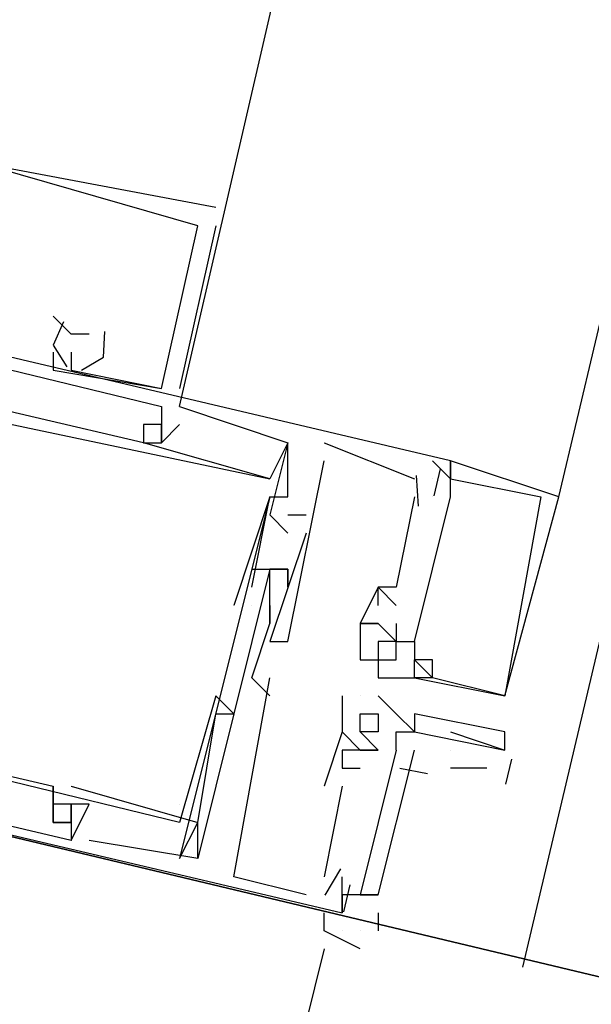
# Model space of a CAD drawing. Header units: feet. Extents: x -79 to 198, y -22 to 181.
# Tile 248 of 256: x 124.055 to 124.477, y 144.11 to 144.836. Entities that reach past the tile are written whole.
import ezdxf

# ---------------------------------------------------------------- set-up
doc = ezdxf.new("R2010")
doc.units = ezdxf.units.FT
doc.layers.add('A-LINEA', color=7, linetype='CONTINUOUS')
doc.layers.add('A-MURO-CONCRETO', color=8, linetype='CONTINUOUS')

msp = doc.modelspace()

# ---------------------------------------------------------------- linework, layer by layer
at = {"layer": 'A-LINEA'}
for p, q in [((124.4267, 144.1378), (126.5867, 153.2844)), ((124.4533, 144.4844), (126.2933, 152.2711)), ((124.2, 144.6978), (124.2, 144.6978)), ((124.2, 144.6978), (124.2, 144.6978)), ((124.2, 144.6978), (124.2, 144.6978)), ((124.2, 144.6844), (124.1733, 144.5644)), ((124.2, 144.6844), (124.1733, 144.5644)), ((124.2, 144.6844), (124.1733, 144.5644)), ((124.1867, 144.6844), (124.1867, 144.6844)), ((124.1867, 144.6844), (124.1867, 144.6844)), ((124.1867, 144.6844), (124.1867, 144.6844)), ((124.1867, 144.6844), (124.1867, 144.6844)), ((124.1867, 144.6844), (124.1867, 144.6844)), ((124.1867, 144.6844), (124.1867, 144.6844)), ((124.2, 144.6844), (124.2, 144.6844)), ((124.2, 144.6844), (124.2, 144.6844)), ((124.2, 144.6844), (124.2, 144.6844)), ((124.08, 144.6178), (124.08, 144.6178)), ((124.08, 144.6178), (124.08, 144.6178)), ((124.08, 144.6178), (124.08, 144.6178)), ((124.0933, 144.6044), (124.0933, 144.6044)), ((124.0933, 144.6044), (124.0933, 144.6044)), ((124.0933, 144.6044), (124.0933, 144.6044)), ((124.1067, 144.6044), (124.1067, 144.6044)), ((124.1067, 144.6044), (124.1067, 144.6044)), ((124.1067, 144.6044), (124.1067, 144.6044)), ((124.08, 144.5911), (124.08, 144.5911)), ((124.08, 144.5911), (124.08, 144.5911)), ((124.08, 144.5911), (124.08, 144.5911)), ((124.0933, 144.5911), (124.0933, 144.5911)), ((124.0933, 144.5911), (124.0933, 144.5911)), ((124.0933, 144.5911), (124.0933, 144.5911)), ((124.08, 144.5778), (124.08, 144.5778)), ((124.08, 144.5778), (124.08, 144.5778)), ((124.08, 144.5778), (124.08, 144.5778)), ((124.0933, 144.5778), (124.0933, 144.5778)), ((124.0933, 144.5778), (124.0933, 144.5778)), ((124.0933, 144.5778), (124.0933, 144.5778)), ((124.16, 144.5644), (124.16, 144.5644)), ((124.16, 144.5644), (124.16, 144.5644)), ((124.16, 144.5644), (124.16, 144.5644)), ((124.16, 144.5644), (124.16, 144.5644)), ((124.16, 144.5644), (124.16, 144.5644)), ((124.16, 144.5644), (124.16, 144.5644)), ((124.1733, 144.5644), (124.1733, 144.5644)), ((124.1733, 144.5644), (124.1733, 144.5644)), ((124.1733, 144.5644), (124.1733, 144.5644)), ((124.16, 144.5511), (124.16, 144.5511)), ((124.16, 144.5511), (124.16, 144.5511)), ((124.16, 144.5511), (124.16, 144.5511)), ((124.1733, 144.5511), (124.1733, 144.5511)), ((124.1733, 144.5511), (124.1733, 144.5511)), ((124.1733, 144.5511), (124.1733, 144.5511)), ((124.1467, 144.5378), (124.1467, 144.5378)), ((124.1467, 144.5378), (124.1467, 144.5378)), ((124.1467, 144.5378), (124.1467, 144.5378)), ((124.16, 144.5378), (124.16, 144.5378)), ((124.16, 144.5378), (124.16, 144.5378)), ((124.16, 144.5378), (124.16, 144.5378)), ((124.16, 144.5378), (124.16, 144.5378)), ((124.16, 144.5378), (124.16, 144.5378)), ((124.16, 144.5378), (124.16, 144.5378)), ((124.1733, 144.5378), (124.1733, 144.5378)), ((124.1733, 144.5378), (124.1733, 144.5378)), ((124.1733, 144.5378), (124.1733, 144.5378)), ((124.1467, 144.5244), (124.1467, 144.5244)), ((124.1467, 144.5244), (124.1467, 144.5244)), ((124.1467, 144.5244), (124.1467, 144.5244)), ((124.1467, 144.5244), (124.1467, 144.5244)), ((124.1467, 144.5244), (124.1467, 144.5244)), ((124.1467, 144.5244), (124.1467, 144.5244)), ((124.1467, 144.5244), (124.1467, 144.5244)), ((124.1467, 144.5244), (124.1467, 144.5244)), ((124.1467, 144.5244), (124.1467, 144.5244)), ((124.16, 144.5244), (124.16, 144.5244)), ((124.16, 144.5244), (124.16, 144.5244)), ((124.16, 144.5244), (124.16, 144.5244)), ((124.16, 144.5244), (124.16, 144.5244)), ((124.16, 144.5244), (124.16, 144.5244)), ((124.16, 144.5244), (124.16, 144.5244)), ((124.16, 144.5244), (124.16, 144.5244)), ((124.16, 144.5244), (124.16, 144.5244)), ((124.16, 144.5244), (124.16, 144.5244)), ((124.2533, 144.5244), (124.2533, 144.5244)), ((124.2533, 144.5244), (124.2533, 144.5244)), ((124.2533, 144.5244), (124.2533, 144.5244)), ((124.2533, 144.5244), (124.2533, 144.5244)), ((124.2533, 144.5244), (124.2533, 144.5244)), ((124.2533, 144.5244), (124.2533, 144.5244)), ((124.2533, 144.5244), (124.2533, 144.5244)), ((124.2533, 144.5244), (124.2533, 144.5244)), ((124.2533, 144.5244), (124.2533, 144.5244)), ((124.28, 144.5244), (124.3467, 144.4978)), ((124.28, 144.5244), (124.28, 144.5244)), ((124.28, 144.5244), (124.3467, 144.4978)), ((124.28, 144.5244), (124.28, 144.5244)), ((124.28, 144.5244), (124.3467, 144.4978)), ((124.28, 144.5244), (124.28, 144.5244)), ((124.28, 144.5111), (124.28, 144.5111)), ((124.28, 144.5111), (124.28, 144.5111)), ((124.28, 144.5111), (124.28, 144.5111)), ((124.36, 144.5111), (124.36, 144.5111)), ((124.36, 144.5111), (124.36, 144.5111)), ((124.36, 144.5111), (124.36, 144.5111)), ((124.3733, 144.5111), (124.3733, 144.5111)), ((124.3733, 144.5111), (124.3733, 144.5111)), ((124.3733, 144.5111), (124.3733, 144.5111)), ((124.3733, 144.5111), (124.3733, 144.5111)), ((124.3733, 144.5111), (124.3733, 144.5111)), ((124.3733, 144.5111), (124.3733, 144.5111)), ((124.3657, 144.5051), (124.3609, 144.4851)), ((124.3657, 144.5051), (124.3609, 144.4851)), ((124.3657, 144.5051), (124.3609, 144.4851)), ((124.24, 144.4978), (124.24, 144.4978)), ((124.24, 144.4978), (124.24, 144.4978)), ((124.24, 144.4978), (124.24, 144.4978)), ((124.24, 144.4978), (124.24, 144.4978)), ((124.24, 144.4978), (124.24, 144.4978)), ((124.24, 144.4978), (124.24, 144.4978)), ((124.3467, 144.4978), (124.3467, 144.4978)), ((124.3467, 144.4978), (124.3467, 144.4978)), ((124.3467, 144.4978), (124.3467, 144.4978)), ((124.3479, 144.5002), (124.3495, 144.4776)), ((124.3479, 144.5002), (124.3495, 144.4776)), ((124.3479, 144.5002), (124.3495, 144.4776)), ((124.36, 144.4978), (124.36, 144.4978)), ((124.36, 144.4978), (124.36, 144.4978)), ((124.36, 144.4978), (124.36, 144.4978)), ((124.36, 144.4978), (124.36, 144.4978)), ((124.36, 144.4978), (124.36, 144.4978)), ((124.36, 144.4978), (124.36, 144.4978)), ((124.3733, 144.4978), (124.3733, 144.4978)), ((124.3733, 144.4978), (124.3733, 144.4978)), ((124.3733, 144.4978), (124.3733, 144.4978)), ((124.3733, 144.4978), (124.3733, 144.4978)), ((124.3733, 144.4978), (124.3733, 144.4978)), ((124.3733, 144.4978), (124.3733, 144.4978)), ((124.3733, 144.4978), (124.3733, 144.4978)), ((124.3733, 144.4978), (124.3733, 144.4978)), ((124.3733, 144.4978), (124.3733, 144.4978)), ((124.24, 144.4844), (124.1733, 144.2178)), ((124.24, 144.4844), (124.1733, 144.2178)), ((124.24, 144.4844), (124.1733, 144.2178)), ((124.24, 144.4844), (124.24, 144.4844)), ((124.24, 144.4844), (124.24, 144.4844)), ((124.24, 144.4844), (124.24, 144.4844)), ((124.24, 144.4844), (124.24, 144.4844)), ((124.24, 144.4844), (124.24, 144.4844)), ((124.24, 144.4844), (124.24, 144.4844)), ((124.2533, 144.4844), (124.2533, 144.4844)), ((124.2533, 144.4844), (124.2533, 144.4844)), ((124.2533, 144.4844), (124.2533, 144.4844)), ((124.3467, 144.4844), (124.3467, 144.4844)), ((124.3467, 144.4844), (124.3467, 144.4844)), ((124.3467, 144.4844), (124.3467, 144.4844)), ((124.36, 144.4844), (124.36, 144.4844)), ((124.36, 144.4844), (124.36, 144.4844)), ((124.36, 144.4844), (124.36, 144.4844)), ((124.36, 144.4844), (124.36, 144.4844)), ((124.36, 144.4844), (124.36, 144.4844)), ((124.36, 144.4844), (124.36, 144.4844)), ((124.3733, 144.4844), (124.3733, 144.4844)), ((124.3733, 144.4844), (124.3733, 144.4844)), ((124.3733, 144.4844), (124.3733, 144.4844)), ((124.3733, 144.4844), (124.3733, 144.4844)), ((124.3733, 144.4844), (124.3733, 144.4844)), ((124.3733, 144.4844), (124.3733, 144.4844)), ((124.44, 144.4844), (124.44, 144.4844)), ((124.44, 144.4844), (124.44, 144.4844)), ((124.44, 144.4844), (124.44, 144.4844)), ((124.4533, 144.4844), (124.4533, 144.4844)), ((124.4533, 144.4844), (124.4533, 144.4844)), ((124.4533, 144.4844), (124.4533, 144.4844)), ((124.24, 144.4711), (124.24, 144.4711)), ((124.24, 144.4711), (124.24, 144.4711)), ((124.24, 144.4711), (124.24, 144.4711)), ((124.2533, 144.4711), (124.2667, 144.4711)), ((124.2533, 144.4711), (124.2533, 144.4711)), ((124.2533, 144.4711), (124.2667, 144.4711)), ((124.2533, 144.4711), (124.2533, 144.4711)), ((124.2533, 144.4711), (124.2667, 144.4711)), ((124.2533, 144.4711), (124.2533, 144.4711)), ((124.2667, 144.4711), (124.2667, 144.4711)), ((124.2667, 144.4711), (124.2667, 144.4711)), ((124.2667, 144.4711), (124.2667, 144.4711)), ((124.2533, 144.4578), (124.2533, 144.4578)), ((124.2533, 144.4578), (124.2533, 144.4578)), ((124.2533, 144.4578), (124.2533, 144.4578)), ((124.2667, 144.4578), (124.2667, 144.4578)), ((124.2667, 144.4578), (124.2667, 144.4578)), ((124.2667, 144.4578), (124.2667, 144.4578)), ((124.2267, 144.4311), (124.2267, 144.4311)), ((124.2267, 144.4311), (124.2267, 144.4311)), ((124.2267, 144.4311), (124.2267, 144.4311)), ((124.24, 144.4311), (124.24, 144.4311)), ((124.24, 144.4311), (124.24, 144.4311)), ((124.24, 144.4311), (124.24, 144.4311)), ((124.24, 144.4311), (124.24, 144.4311)), ((124.24, 144.4311), (124.24, 144.4311)), ((124.24, 144.4311), (124.24, 144.4311)), ((124.24, 144.4311), (124.24, 144.4311)), ((124.24, 144.4311), (124.24, 144.4311)), ((124.24, 144.4311), (124.24, 144.4311)), ((124.2533, 144.4311), (124.2533, 144.4311)), ((124.2533, 144.4311), (124.2533, 144.4311)), ((124.2533, 144.4311), (124.2533, 144.4311)), ((124.2533, 144.4311), (124.2533, 144.4311)), ((124.2533, 144.4311), (124.2533, 144.4311)), ((124.2533, 144.4311), (124.2533, 144.4311)), ((124.2267, 144.4178), (124.2267, 144.4178)), ((124.2267, 144.4178), (124.2267, 144.4178)), ((124.2267, 144.4178), (124.2267, 144.4178)), ((124.2533, 144.4178), (124.2533, 144.4178)), ((124.2533, 144.4178), (124.2533, 144.4178)), ((124.2533, 144.4178), (124.2533, 144.4178)), ((124.32, 144.4178), (124.32, 144.4178)), ((124.32, 144.4178), (124.32, 144.4178)), ((124.32, 144.4178), (124.32, 144.4178)), ((124.32, 144.4178), (124.32, 144.4178)), ((124.32, 144.4178), (124.32, 144.4178)), ((124.32, 144.4178), (124.32, 144.4178)), ((124.3333, 144.4178), (124.3333, 144.4178)), ((124.3333, 144.4178), (124.3333, 144.4178)), ((124.3333, 144.4178), (124.3333, 144.4178)), ((124.2133, 144.4044), (124.2133, 144.4044)), ((124.2133, 144.4044), (124.2133, 144.4044)), ((124.2133, 144.4044), (124.2133, 144.4044)), ((124.2267, 144.4044), (124.2267, 144.4044)), ((124.2267, 144.4044), (124.2267, 144.4044)), ((124.2267, 144.4044), (124.2267, 144.4044)), ((124.2267, 144.4044), (124.2267, 144.4044)), ((124.2267, 144.4044), (124.2267, 144.4044)), ((124.2267, 144.4044), (124.2267, 144.4044)), ((124.24, 144.4044), (124.24, 144.4044)), ((124.24, 144.4044), (124.24, 144.4044)), ((124.24, 144.4044), (124.24, 144.4044)), ((124.24, 144.4044), (124.24, 144.4044)), ((124.24, 144.4044), (124.24, 144.4044)), ((124.24, 144.4044), (124.24, 144.4044)), ((124.32, 144.4044), (124.32, 144.4044)), ((124.32, 144.4044), (124.32, 144.4044)), ((124.32, 144.4044), (124.32, 144.4044)), ((124.3333, 144.4044), (124.3333, 144.4044)), ((124.3333, 144.4044), (124.3333, 144.4044)), ((124.3333, 144.4044), (124.3333, 144.4044)), ((124.24, 144.3911), (124.24, 144.3911)), ((124.24, 144.3911), (124.24, 144.3911)), ((124.24, 144.3911), (124.24, 144.3911)), ((124.24, 144.3911), (124.24, 144.3911)), ((124.24, 144.3911), (124.24, 144.3911)), ((124.24, 144.3911), (124.24, 144.3911)), ((124.3067, 144.3911), (124.3067, 144.3911)), ((124.3067, 144.3911), (124.3067, 144.3911)), ((124.3067, 144.3911), (124.3067, 144.3911)), ((124.3067, 144.3911), (124.3067, 144.3911)), ((124.3067, 144.3911), (124.3067, 144.3911)), ((124.3067, 144.3911), (124.3067, 144.3911)), ((124.32, 144.3911), (124.32, 144.3911)), ((124.32, 144.3911), (124.32, 144.3911)), ((124.32, 144.3911), (124.32, 144.3911)), ((124.32, 144.3911), (124.32, 144.3911)), ((124.32, 144.3911), (124.32, 144.3911)), ((124.32, 144.3911), (124.32, 144.3911)), ((124.3333, 144.3911), (124.3333, 144.3911)), ((124.3333, 144.3911), (124.3333, 144.3911)), ((124.3333, 144.3911), (124.3333, 144.3911)), ((124.3333, 144.3911), (124.3333, 144.3911)), ((124.3333, 144.3911), (124.3333, 144.3911)), ((124.3333, 144.3911), (124.3333, 144.3911)), ((124.24, 144.3778), (124.24, 144.3778)), ((124.24, 144.3778), (124.24, 144.3778)), ((124.24, 144.3778), (124.24, 144.3778)), ((124.2533, 144.3778), (124.2533, 144.3778)), ((124.2533, 144.3778), (124.2533, 144.3778)), ((124.2533, 144.3778), (124.2533, 144.3778)), ((124.32, 144.3778), (124.32, 144.3778)), ((124.32, 144.3778), (124.32, 144.3778)), ((124.32, 144.3778), (124.32, 144.3778)), ((124.3333, 144.3778), (124.3333, 144.3778)), ((124.3333, 144.3778), (124.3333, 144.3778)), ((124.3333, 144.3778), (124.3333, 144.3778)), ((124.3333, 144.3778), (124.3333, 144.3778)), ((124.3333, 144.3778), (124.3333, 144.3778)), ((124.3333, 144.3778), (124.3333, 144.3778)), ((124.3333, 144.3778), (124.3333, 144.3778)), ((124.3333, 144.3778), (124.3333, 144.3778)), ((124.3333, 144.3778), (124.3333, 144.3778)), ((124.3333, 144.3778), (124.3333, 144.3778)), ((124.3333, 144.3778), (124.3333, 144.3778)), ((124.3333, 144.3778), (124.3333, 144.3778)), ((124.3467, 144.3778), (124.3467, 144.3778)), ((124.3467, 144.3778), (124.3467, 144.3778)), ((124.3467, 144.3778), (124.3467, 144.3778)), ((124.3467, 144.3778), (124.3467, 144.3778)), ((124.3467, 144.3778), (124.3467, 144.3778)), ((124.3467, 144.3778), (124.3467, 144.3778)), ((124.3067, 144.3644), (124.3067, 144.3644)), ((124.3067, 144.3644), (124.3067, 144.3644)), ((124.3067, 144.3644), (124.3067, 144.3644)), ((124.32, 144.3644), (124.32, 144.3644)), ((124.32, 144.3644), (124.32, 144.3644)), ((124.32, 144.3644), (124.32, 144.3644)), ((124.32, 144.3644), (124.32, 144.3644)), ((124.32, 144.3644), (124.32, 144.3644)), ((124.32, 144.3644), (124.32, 144.3644)), ((124.32, 144.3644), (124.32, 144.3644)), ((124.32, 144.3644), (124.32, 144.3644)), ((124.32, 144.3644), (124.32, 144.3644)), ((124.3333, 144.3644), (124.3333, 144.3644)), ((124.3333, 144.3644), (124.3333, 144.3644)), ((124.3333, 144.3644), (124.3333, 144.3644)), ((124.3467, 144.3644), (124.3467, 144.3644)), ((124.3467, 144.3644), (124.3467, 144.3644)), ((124.3467, 144.3644), (124.3467, 144.3644)), ((124.3467, 144.3644), (124.3467, 144.3644)), ((124.3467, 144.3644), (124.3467, 144.3644)), ((124.3467, 144.3644), (124.3467, 144.3644)), ((124.36, 144.3644), (124.36, 144.3644)), ((124.36, 144.3644), (124.36, 144.3644)), ((124.36, 144.3644), (124.36, 144.3644)), ((124.2267, 144.3511), (124.2267, 144.3511)), ((124.2267, 144.3511), (124.2267, 144.3511)), ((124.2267, 144.3511), (124.2267, 144.3511)), ((124.24, 144.3511), (124.24, 144.3511)), ((124.24, 144.3511), (124.24, 144.3511)), ((124.24, 144.3511), (124.24, 144.3511)), ((124.32, 144.3511), (124.32, 144.3511)), ((124.32, 144.3511), (124.32, 144.3511)), ((124.32, 144.3511), (124.32, 144.3511)), ((124.3467, 144.3511), (124.3467, 144.3511)), ((124.3467, 144.3511), (124.3467, 144.3511)), ((124.3467, 144.3511), (124.3467, 144.3511)), ((124.3467, 144.3511), (124.3467, 144.3511)), ((124.3467, 144.3511), (124.3467, 144.3511)), ((124.3467, 144.3511), (124.3467, 144.3511)), ((124.36, 144.3511), (124.36, 144.3511)), ((124.36, 144.3511), (124.36, 144.3511)), ((124.36, 144.3511), (124.36, 144.3511)), ((124.36, 144.3511), (124.36, 144.3511)), ((124.36, 144.3511), (124.36, 144.3511)), ((124.36, 144.3511), (124.36, 144.3511)), ((124.36, 144.3511), (124.36, 144.3511)), ((124.36, 144.3511), (124.36, 144.3511)), ((124.36, 144.3511), (124.36, 144.3511)), ((124.2, 144.3378), (124.2, 144.3378)), ((124.2, 144.3378), (124.2, 144.3378)), ((124.2, 144.3378), (124.2, 144.3378)), ((124.24, 144.3378), (124.24, 144.3378)), ((124.24, 144.3378), (124.24, 144.3378)), ((124.24, 144.3378), (124.24, 144.3378)), ((124.2933, 144.3378), (124.2933, 144.3378)), ((124.3067, 144.3378), (124.3067, 144.3378)), ((124.3067, 144.3378), (124.3067, 144.3378)), ((124.32, 144.3378), (124.32, 144.3378)), ((124.4133, 144.3378), (124.4133, 144.3378)), ((124.4133, 144.3378), (124.4133, 144.3378)), ((124.4133, 144.3378), (124.4133, 144.3378)), ((124.4133, 144.3378), (124.4133, 144.3378)), ((124.4133, 144.3378), (124.4133, 144.3378)), ((124.4133, 144.3378), (124.4133, 144.3378)), ((124.2, 144.3244), (124.2, 144.3244)), ((124.2, 144.3244), (124.2, 144.3244)), ((124.2, 144.3244), (124.2, 144.3244)), ((124.2133, 144.3244), (124.2133, 144.3244)), ((124.2133, 144.3244), (124.2133, 144.3244)), ((124.2133, 144.3244), (124.2133, 144.3244)), ((124.3067, 144.3244), (124.3067, 144.3244)), ((124.32, 144.3244), (124.32, 144.3244)), ((124.3333, 144.3244), (124.3333, 144.3244)), ((124.3467, 144.3244), (124.3467, 144.3244)), ((124.2933, 144.3111), (124.2933, 144.3111)), ((124.2933, 144.3111), (124.2933, 144.3111)), ((124.2933, 144.3111), (124.2933, 144.3111)), ((124.2933, 144.3111), (124.2933, 144.3111)), ((124.3067, 144.3111), (124.3067, 144.3111)), ((124.3067, 144.3111), (124.3067, 144.3111)), ((124.32, 144.3111), (124.32, 144.3111)), ((124.32, 144.3111), (124.32, 144.3111)), ((124.3333, 144.3111), (124.3333, 144.3111)), ((124.3333, 144.3111), (124.3333, 144.3111)), ((124.3467, 144.3111), (124.3467, 144.3111)), ((124.3467, 144.3111), (124.3467, 144.3111)), ((124.3733, 144.3111), (124.4133, 144.2978)), ((124.4133, 144.3111), (124.4133, 144.3111)), ((124.2933, 144.2978), (124.2933, 144.2978)), ((124.2933, 144.2978), (124.2933, 144.2978)), ((124.2933, 144.2978), (124.2933, 144.2978)), ((124.2933, 144.2978), (124.2933, 144.2978)), ((124.2933, 144.2978), (124.2933, 144.2978)), ((124.2933, 144.2978), (124.2933, 144.2978)), ((124.3333, 144.2978), (124.3067, 144.1911)), ((124.3067, 144.2978), (124.3067, 144.2978)), ((124.3067, 144.2978), (124.3067, 144.2978)), ((124.3067, 144.2978), (124.3067, 144.2978)), ((124.3333, 144.2978), (124.3067, 144.1911)), ((124.3067, 144.2978), (124.3067, 144.2978)), ((124.3067, 144.2978), (124.3067, 144.2978)), ((124.3067, 144.2978), (124.3067, 144.2978)), ((124.3333, 144.2978), (124.3067, 144.1911)), ((124.3067, 144.2978), (124.3067, 144.2978)), ((124.3067, 144.2978), (124.3067, 144.2978)), ((124.3067, 144.2978), (124.3067, 144.2978)), ((124.32, 144.2978), (124.32, 144.2978)), ((124.32, 144.2978), (124.32, 144.2978)), ((124.32, 144.2978), (124.32, 144.2978)), ((124.32, 144.2978), (124.32, 144.2978)), ((124.32, 144.2978), (124.32, 144.2978)), ((124.32, 144.2978), (124.32, 144.2978)), ((124.32, 144.2978), (124.32, 144.2978)), ((124.3333, 144.2978), (124.3333, 144.2978)), ((124.3333, 144.2978), (124.3333, 144.2978)), ((124.3333, 144.2978), (124.3333, 144.2978)), ((124.3333, 144.2978), (124.3333, 144.2978)), ((124.3733, 144.2978), (124.3733, 144.2978)), ((124.4133, 144.2978), (124.4133, 144.2978)), ((124.4183, 144.291), (124.414, 144.2727)), ((124.2933, 144.2844), (124.2933, 144.2844)), ((124.2933, 144.2844), (124.2933, 144.2844)), ((124.2933, 144.2844), (124.2933, 144.2844)), ((124.3067, 144.2844), (124.3067, 144.2844)), ((124.3067, 144.2844), (124.3067, 144.2844)), ((124.3067, 144.2844), (124.3067, 144.2844)), ((124.3562, 144.2803), (124.3359, 144.2842)), ((124.3562, 144.2803), (124.3359, 144.2842)), ((124.3562, 144.2803), (124.3359, 144.2842)), ((124.4, 144.2844), (124.3733, 144.2844)), ((124.08, 144.2711), (124.08, 144.2711)), ((124.08, 144.2711), (124.08, 144.2711)), ((124.08, 144.2711), (124.08, 144.2711)), ((124.0933, 144.2711), (124.1867, 144.2444)), ((124.0933, 144.2711), (124.0933, 144.2711)), ((124.0933, 144.2711), (124.1867, 144.2444)), ((124.0933, 144.2711), (124.0933, 144.2711)), ((124.0933, 144.2711), (124.1867, 144.2444)), ((124.0933, 144.2711), (124.0933, 144.2711)), ((124.2933, 144.2711), (124.28, 144.2044)), ((124.28, 144.2711), (124.28, 144.2711)), ((124.2933, 144.2711), (124.28, 144.2044)), ((124.28, 144.2711), (124.28, 144.2711)), ((124.2933, 144.2711), (124.28, 144.2044)), ((124.28, 144.2711), (124.28, 144.2711)), ((124.2933, 144.2711), (124.2933, 144.2711)), ((124.2933, 144.2711), (124.2933, 144.2711)), ((124.2933, 144.2711), (124.2933, 144.2711)), ((124.08, 144.2578), (124.08, 144.2578)), ((124.08, 144.2578), (124.08, 144.2578)), ((124.08, 144.2578), (124.08, 144.2578)), ((124.0933, 144.2578), (124.0933, 144.2578)), ((124.0933, 144.2578), (124.0933, 144.2578)), ((124.0933, 144.2578), (124.0933, 144.2578)), ((124.0933, 144.2578), (124.0933, 144.2578)), ((124.0933, 144.2578), (124.0933, 144.2578)), ((124.0933, 144.2578), (124.0933, 144.2578)), ((124.0933, 144.2578), (124.0933, 144.2578)), ((124.0933, 144.2578), (124.0933, 144.2578)), ((124.0933, 144.2578), (124.0933, 144.2578)), ((124.0933, 144.2578), (124.0933, 144.2578)), ((124.0933, 144.2578), (124.0933, 144.2578)), ((124.0933, 144.2578), (124.0933, 144.2578)), ((124.1067, 144.2578), (124.1067, 144.2578)), ((124.1067, 144.2578), (124.1067, 144.2578)), ((124.1067, 144.2578), (124.1067, 144.2578)), ((124.1733, 144.2578), (124.1733, 144.2578)), ((124.1733, 144.2578), (124.1733, 144.2578)), ((124.1733, 144.2578), (124.1733, 144.2578)), ((124.08, 144.2444), (124.08, 144.2444)), ((124.08, 144.2444), (124.08, 144.2444)), ((124.08, 144.2444), (124.08, 144.2444)), ((124.0933, 144.2444), (124.0933, 144.2444)), ((124.0933, 144.2444), (124.0933, 144.2444)), ((124.0933, 144.2444), (124.0933, 144.2444)), ((124.1733, 144.2178), (124.1867, 144.2444)), ((124.1733, 144.2444), (124.1733, 144.2444)), ((124.1733, 144.2178), (124.1867, 144.2444)), ((124.1733, 144.2444), (124.1733, 144.2444)), ((124.1733, 144.2178), (124.1867, 144.2444)), ((124.1733, 144.2444), (124.1733, 144.2444)), ((124.1867, 144.2444), (124.1867, 144.2444)), ((124.1867, 144.2444), (124.1867, 144.2444)), ((124.1867, 144.2444), (124.1867, 144.2444)), ((124.1867, 144.2444), (124.1867, 144.2444)), ((124.1867, 144.2444), (124.1867, 144.2444)), ((124.1867, 144.2444), (124.1867, 144.2444)), ((124.0933, 144.2311), (124.0933, 144.2311)), ((124.0933, 144.2311), (124.0933, 144.2311)), ((124.0933, 144.2311), (124.0933, 144.2311)), ((124.0933, 144.2311), (124.0933, 144.2311)), ((124.0933, 144.2311), (124.0933, 144.2311)), ((124.0933, 144.2311), (124.0933, 144.2311)), ((124.1067, 144.2311), (124.1067, 144.2311)), ((124.1067, 144.2311), (124.1067, 144.2311)), ((124.1067, 144.2311), (124.1067, 144.2311)), ((124.1733, 144.2178), (124.1733, 144.2178)), ((124.1733, 144.2178), (124.1733, 144.2178)), ((124.1733, 144.2178), (124.1733, 144.2178)), ((124.1867, 144.2178), (124.1867, 144.2178)), ((124.1867, 144.2178), (124.1867, 144.2178)), ((124.1867, 144.2178), (124.1867, 144.2178)), ((124.1867, 144.2178), (124.1867, 144.2178)), ((124.1867, 144.2178), (124.1867, 144.2178)), ((124.1867, 144.2178), (124.1867, 144.2178)), ((124.2921, 144.2102), (124.2806, 144.1907)), ((124.2921, 144.2102), (124.2806, 144.1907)), ((124.2921, 144.2102), (124.2806, 144.1907)), ((124.2133, 144.2044), (124.2133, 144.2044)), ((124.2133, 144.2044), (124.2133, 144.2044)), ((124.2133, 144.2044), (124.2133, 144.2044)), ((124.28, 144.2044), (124.28, 144.2044)), ((124.28, 144.2044), (124.28, 144.2044)), ((124.28, 144.2044), (124.28, 144.2044)), ((124.2933, 144.2044), (124.2933, 144.2044)), ((124.2933, 144.2044), (124.2933, 144.2044)), ((124.2933, 144.2044), (124.2933, 144.2044)), ((124.299, 144.1984), (124.2943, 144.1784)), ((124.299, 144.1984), (124.2943, 144.1784)), ((124.299, 144.1984), (124.2943, 144.1784)), ((124.2667, 144.1911), (124.2667, 144.1911)), ((124.2667, 144.1911), (124.2667, 144.1911)), ((124.2667, 144.1911), (124.2667, 144.1911)), ((124.28, 144.1911), (124.28, 144.1911)), ((124.28, 144.1911), (124.28, 144.1911)), ((124.28, 144.1911), (124.28, 144.1911)), ((124.2933, 144.1911), (124.2933, 144.1911)), ((124.2933, 144.1911), (124.2933, 144.1911)), ((124.2933, 144.1911), (124.2933, 144.1911)), ((124.2933, 144.1911), (124.2933, 144.1911)), ((124.2933, 144.1911), (124.2933, 144.1911)), ((124.2933, 144.1911), (124.2933, 144.1911)), ((124.3067, 144.1911), (124.3067, 144.1911)), ((124.3067, 144.1911), (124.3067, 144.1911)), ((124.3067, 144.1911), (124.3067, 144.1911)), ((124.28, 144.1644), (124.28, 144.1778)), ((124.28, 144.1778), (124.28, 144.1778)), ((124.28, 144.1778), (124.28, 144.1778)), ((124.28, 144.1778), (124.28, 144.1778)), ((124.2933, 144.1778), (124.2933, 144.1778)), ((124.2933, 144.1778), (124.2933, 144.1778)), ((124.2933, 144.1778), (124.2933, 144.1778)), ((124.2933, 144.1778), (124.2933, 144.1778)), ((124.32, 144.1778), (124.32, 144.1644)), ((124.3067, 144.1511), (124.28, 144.1644)), ((124.2933, 144.1644), (124.2933, 144.1644)), ((124.3067, 144.1644), (124.3067, 144.1644)), ((124.28, 144.1511), (124.08, 143.3511))]:
    msp.add_line(p, q, dxfattribs=at)
for points in [[(124.1733, 144.5511), (124.5867, 146.3378), (125.0667, 148.3378)], [(124.2, 144.6978), (123.9867, 144.7378), (123.9867, 144.7111), (123.9867, 144.7244), (123.9733, 144.7244), (123.9733, 144.7111), (123.9867, 144.7111), (123.9733, 144.6178), (123.9333, 144.6178)], [(124.2, 144.6978), (123.9867, 144.7378), (123.9867, 144.7111), (123.9867, 144.7244), (123.9733, 144.7244), (123.9733, 144.7111), (123.9867, 144.7111), (123.9733, 144.6178), (123.9333, 144.6178)], [(124.2, 144.6978), (123.9867, 144.7378), (123.9867, 144.7111), (123.9867, 144.7244), (123.9733, 144.7244), (123.9733, 144.7111), (123.9867, 144.7111), (123.9733, 144.6178), (123.9333, 144.6178)], [(124.0933, 144.5911), (124.0933, 144.5778), (124.16, 144.5644), (124.1867, 144.6844), (124, 144.7378), (123.9867, 144.7111), (123.9867, 144.7111)], [(124.0933, 144.5911), (124.0933, 144.5778), (124.16, 144.5644), (124.1867, 144.6844), (124, 144.7378), (123.9867, 144.7111), (123.9867, 144.7111)], [(124.0933, 144.5911), (124.0933, 144.5778), (124.16, 144.5644), (124.1867, 144.6844), (124, 144.7378), (123.9867, 144.7111), (123.9867, 144.7111)], [(124.36, 144.5111), (124.3733, 144.4978), (124.3733, 144.5111), (123.6933, 144.6711), (123.6667, 144.5111), (123.68, 144.5111)], [(124.36, 144.5111), (124.3733, 144.4978), (124.3733, 144.5111), (123.6933, 144.6711), (123.6667, 144.5111), (123.68, 144.5111)], [(124.36, 144.5111), (124.3733, 144.4978), (124.3733, 144.5111), (123.6933, 144.6711), (123.6667, 144.5111), (123.68, 144.5111)], [(123.72, 144.6578), (124.16, 144.5511), (124.16, 144.5244)], [(123.72, 144.6578), (124.16, 144.5511), (124.16, 144.5244)], [(123.72, 144.6578), (124.16, 144.5511), (124.16, 144.5244)], [(124.16, 144.5244), (124.16, 144.5378), (124.1467, 144.5378), (124.1467, 144.5244), (123.7467, 144.6178), (123.7467, 144.6311), (123.72, 144.6444), (123.7067, 144.6311)], [(124.16, 144.5244), (124.16, 144.5378), (124.1467, 144.5378), (124.1467, 144.5244), (123.7467, 144.6178), (123.7467, 144.6311), (123.72, 144.6444), (123.7067, 144.6311)], [(124.16, 144.5244), (124.16, 144.5378), (124.1467, 144.5378), (124.1467, 144.5244), (123.7467, 144.6178), (123.7467, 144.6311), (123.72, 144.6444), (123.7067, 144.6311)], [(124.1067, 144.6044), (124.0933, 144.6044), (124.0933, 144.6044), (124.08, 144.6178)], [(124.1067, 144.6044), (124.0933, 144.6044), (124.0933, 144.6044), (124.08, 144.6178)], [(124.1067, 144.6044), (124.0933, 144.6044), (124.0933, 144.6044), (124.08, 144.6178)], [(124.0876, 144.6135), (124.0801, 144.5963), (124.0901, 144.5804)], [(124.0876, 144.6135), (124.0801, 144.5963), (124.0901, 144.5804)], [(124.0876, 144.6135), (124.0801, 144.5963), (124.0901, 144.5804)], [(123.72, 144.5244), (123.7333, 144.6044), (124.24, 144.4978)], [(123.72, 144.5244), (123.7333, 144.6044), (124.24, 144.4978)], [(123.72, 144.5244), (123.7333, 144.6044), (124.24, 144.4978)], [(124.101, 144.5778), (124.1171, 144.5875), (124.1181, 144.6063)], [(124.101, 144.5778), (124.1171, 144.5875), (124.1181, 144.6063)], [(124.101, 144.5778), (124.1171, 144.5875), (124.1181, 144.6063)], [(124.08, 144.5911), (124.08, 144.5778), (124.16, 144.5644)], [(124.08, 144.5911), (124.08, 144.5778), (124.16, 144.5644)], [(124.08, 144.5911), (124.08, 144.5778), (124.16, 144.5644)], [(123.6533, 144.3644), (123.6667, 144.3511), (123.6667, 144.3644), (123.6533, 144.3644), (123.6667, 144.4711), (123.68, 144.4711), (123.7067, 144.5511), (123.72, 144.5511), (123.6933, 144.5644), (123.68, 144.4844), (123.6533, 144.4844), (123.6133, 144.3378), (124.2933, 144.1778)], [(123.6533, 144.3644), (123.6667, 144.3511), (123.6667, 144.3644), (123.6533, 144.3644), (123.6667, 144.4711), (123.68, 144.4711), (123.7067, 144.5511), (123.72, 144.5511), (123.6933, 144.5644), (123.68, 144.4844), (123.6533, 144.4844), (123.6133, 144.3378), (124.2933, 144.1778)], [(123.6533, 144.3644), (123.6667, 144.3511), (123.6667, 144.3644), (123.6533, 144.3644), (123.6667, 144.4711), (123.68, 144.4711), (123.7067, 144.5511), (123.72, 144.5511), (123.6933, 144.5644), (123.68, 144.4844), (123.6533, 144.4844), (123.6133, 144.3378), (124.2933, 144.1778)], [(124.1733, 144.5511), (124.2533, 144.5244), (124.24, 144.4711), (124.2533, 144.4578)], [(124.1733, 144.5511), (124.2533, 144.5244), (124.24, 144.4711), (124.2533, 144.4578)], [(124.1733, 144.5511), (124.2533, 144.5244), (124.24, 144.4711), (124.2533, 144.4578)], [(124.1467, 144.5244), (124.16, 144.5244), (124.1733, 144.5378)], [(124.1467, 144.5244), (124.16, 144.5244), (124.1733, 144.5378)], [(124.1467, 144.5244), (124.16, 144.5244), (124.1733, 144.5378)], [(124.2533, 144.5244), (124.24, 144.4978), (124.1467, 144.5244)], [(124.2533, 144.5244), (124.24, 144.4978), (124.1467, 144.5244)], [(124.2533, 144.5244), (124.24, 144.4978), (124.1467, 144.5244)], [(124.2267, 144.4178), (124.24, 144.4844), (124.2533, 144.4844), (124.2533, 144.5244)], [(124.2267, 144.4178), (124.24, 144.4844), (124.2533, 144.4844), (124.2533, 144.5244)], [(124.2267, 144.4178), (124.24, 144.4844), (124.2533, 144.4844), (124.2533, 144.5244)], [(124.2667, 144.4578), (124.24, 144.3778), (124.2533, 144.3778), (124.28, 144.5111)], [(124.2667, 144.4578), (124.24, 144.3778), (124.2533, 144.3778), (124.28, 144.5111)], [(124.2667, 144.4578), (124.24, 144.3778), (124.2533, 144.3778), (124.28, 144.5111)], [(124.3467, 144.3511), (124.4133, 144.3378), (124.4533, 144.4844), (124.4533, 144.4844), (124.3733, 144.5111), (124.3733, 144.4978)], [(124.3467, 144.3511), (124.4133, 144.3378), (124.4533, 144.4844), (124.4533, 144.4844), (124.3733, 144.5111), (124.3733, 144.4978)], [(124.3467, 144.3511), (124.4133, 144.3378), (124.4533, 144.4844), (124.4533, 144.4844), (124.3733, 144.5111), (124.3733, 144.4978)], [(124.3733, 144.4844), (124.3733, 144.4844), (124.3733, 144.4978), (124.44, 144.4844), (124.44, 144.4844), (124.4133, 144.3378), (124.4133, 144.3378), (124.36, 144.3511), (124.36, 144.3511), (124.36, 144.3644), (124.36, 144.3644), (124.3467, 144.3644)], [(124.3733, 144.4844), (124.3733, 144.4844), (124.3733, 144.4978), (124.44, 144.4844), (124.44, 144.4844), (124.4133, 144.3378), (124.4133, 144.3378), (124.36, 144.3511), (124.36, 144.3511), (124.36, 144.3644), (124.36, 144.3644), (124.3467, 144.3644)], [(124.3733, 144.4844), (124.3733, 144.4844), (124.3733, 144.4978), (124.44, 144.4844), (124.44, 144.4844), (124.4133, 144.3378), (124.4133, 144.3378), (124.36, 144.3511), (124.36, 144.3511), (124.36, 144.3644), (124.36, 144.3644), (124.3467, 144.3644)], [(124.24, 144.4844), (124.2133, 144.4044), (124.2133, 144.4044)], [(124.24, 144.4844), (124.2133, 144.4044), (124.2133, 144.4044)], [(124.24, 144.4844), (124.2133, 144.4044), (124.2133, 144.4044)], [(124.3467, 144.4844), (124.3333, 144.4178), (124.32, 144.4178), (124.3067, 144.3911), (124.32, 144.3911)], [(124.3467, 144.4844), (124.3333, 144.4178), (124.32, 144.4178), (124.3067, 144.3911), (124.32, 144.3911)], [(124.3467, 144.4844), (124.3333, 144.4178), (124.32, 144.4178), (124.3067, 144.3911), (124.32, 144.3911)], [(124.3333, 144.3911), (124.3333, 144.3778), (124.3467, 144.3778), (124.3733, 144.4844)], [(124.3333, 144.3911), (124.3333, 144.3778), (124.3467, 144.3778), (124.3733, 144.4844)], [(124.3333, 144.3911), (124.3333, 144.3778), (124.3467, 144.3778), (124.3733, 144.4844)], [(124.1733, 144.2444), (123.68, 144.3644), (123.7067, 144.4578)], [(124.1733, 144.2444), (123.68, 144.3644), (123.7067, 144.4578)], [(124.1733, 144.2444), (123.68, 144.3644), (123.7067, 144.4578)], [(124.2267, 144.4311), (124.24, 144.4311), (124.1867, 144.2178), (124.1067, 144.2311)], [(124.2267, 144.4311), (124.24, 144.4311), (124.1867, 144.2178), (124.1067, 144.2311)], [(124.2267, 144.4311), (124.24, 144.4311), (124.1867, 144.2178), (124.1067, 144.2311)], [(124.24, 144.3378), (124.2267, 144.3511), (124.24, 144.3911), (124.24, 144.4044), (124.24, 144.3911), (124.24, 144.4044), (124.24, 144.4311), (124.2533, 144.4311), (124.2533, 144.4178), (124.2533, 144.4311), (124.24, 144.4311), (124.24, 144.4311)], [(124.24, 144.3378), (124.2267, 144.3511), (124.24, 144.3911), (124.24, 144.4044), (124.24, 144.3911), (124.24, 144.4044), (124.24, 144.4311), (124.2533, 144.4311), (124.2533, 144.4178), (124.2533, 144.4311), (124.24, 144.4311), (124.24, 144.4311)], [(124.24, 144.3378), (124.2267, 144.3511), (124.24, 144.3911), (124.24, 144.4044), (124.24, 144.3911), (124.24, 144.4044), (124.24, 144.4311), (124.2533, 144.4311), (124.2533, 144.4178), (124.2533, 144.4311), (124.24, 144.4311), (124.24, 144.4311)], [(124.32, 144.4044), (124.32, 144.4044), (124.32, 144.4178), (124.3333, 144.4044)], [(124.32, 144.4044), (124.32, 144.4044), (124.32, 144.4178), (124.3333, 144.4044)], [(124.32, 144.4044), (124.32, 144.4044), (124.32, 144.4178), (124.3333, 144.4044)], [(124.3333, 144.3778), (124.32, 144.3911), (124.32, 144.3911), (124.32, 144.3911), (124.32, 144.3911), (124.3067, 144.3911), (124.3067, 144.3644), (124.32, 144.3644), (124.32, 144.3511)], [(124.3333, 144.3778), (124.32, 144.3911), (124.32, 144.3911), (124.32, 144.3911), (124.32, 144.3911), (124.3067, 144.3911), (124.3067, 144.3644), (124.32, 144.3644), (124.32, 144.3511)], [(124.3333, 144.3778), (124.32, 144.3911), (124.32, 144.3911), (124.32, 144.3911), (124.32, 144.3911), (124.3067, 144.3911), (124.3067, 144.3644), (124.32, 144.3644), (124.32, 144.3511)], [(124.3333, 144.3911), (124.3333, 144.3911), (124.3333, 144.3911), (124.3333, 144.3778), (124.3467, 144.3778), (124.3467, 144.3644), (124.3467, 144.3644)], [(124.3333, 144.3911), (124.3333, 144.3911), (124.3333, 144.3911), (124.3333, 144.3778), (124.3467, 144.3778), (124.3467, 144.3644), (124.3467, 144.3644)], [(124.3333, 144.3911), (124.3333, 144.3911), (124.3333, 144.3911), (124.3333, 144.3778), (124.3467, 144.3778), (124.3467, 144.3644), (124.3467, 144.3644)], [(123.6533, 144.3378), (123.6533, 144.3511), (123.68, 144.3378), (123.68, 144.3644), (124.08, 144.2711), (124.08, 144.2444), (124.0933, 144.2444), (124.0933, 144.2578), (124.08, 144.2578)], [(123.6533, 144.3378), (123.6533, 144.3511), (123.68, 144.3378), (123.68, 144.3644), (124.08, 144.2711), (124.08, 144.2444), (124.0933, 144.2444), (124.0933, 144.2578), (124.08, 144.2578)], [(123.6533, 144.3378), (123.6533, 144.3511), (123.68, 144.3378), (123.68, 144.3644), (124.08, 144.2711), (124.08, 144.2444), (124.0933, 144.2444), (124.0933, 144.2578), (124.08, 144.2578)], [(124.32, 144.3511), (124.3467, 144.3511), (124.3467, 144.3644), (124.36, 144.3511), (124.3467, 144.3511)], [(124.32, 144.3511), (124.3467, 144.3511), (124.3467, 144.3644), (124.36, 144.3511), (124.3467, 144.3511)], [(124.32, 144.3511), (124.3467, 144.3511), (124.3467, 144.3644), (124.36, 144.3511), (124.3467, 144.3511)], [(124.0933, 144.2311), (124.1067, 144.2578), (124.0933, 144.2578), (124.0933, 144.2311), (123.64, 144.3378), (123.64, 144.3511)], [(124.0933, 144.2311), (124.1067, 144.2578), (124.0933, 144.2578), (124.0933, 144.2311), (123.64, 144.3378), (123.64, 144.3511)], [(124.0933, 144.2311), (124.1067, 144.2578), (124.0933, 144.2578), (124.0933, 144.2311), (123.64, 144.3378), (123.64, 144.3511)], [(124.2667, 144.1911), (124.2133, 144.2044), (124.24, 144.3511)], [(124.2667, 144.1911), (124.2133, 144.2044), (124.24, 144.3511)], [(124.2667, 144.1911), (124.2133, 144.2044), (124.24, 144.3511)], [(126.64, 141.9111), (127.0267, 143.5244), (123.6133, 144.3378), (123.24, 142.7111), (126.64, 141.9111)], [(124.1867, 144.2178), (124.1867, 144.2444), (124.2, 144.3244), (124.2133, 144.3244), (124.2, 144.3378), (124.2, 144.3378), (124.1733, 144.2444)], [(124.1867, 144.2178), (124.1867, 144.2444), (124.2, 144.3244), (124.2133, 144.3244), (124.2, 144.3378), (124.2, 144.3378), (124.1733, 144.2444)], [(124.1867, 144.2178), (124.1867, 144.2444), (124.2, 144.3244), (124.2133, 144.3244), (124.2, 144.3378), (124.2, 144.3378), (124.1733, 144.2444)], [(124.2933, 144.3378), (124.2933, 144.3111), (124.2933, 144.3111), (124.2933, 144.3111), (124.2933, 144.3111)], [(124.3333, 144.3111), (124.3467, 144.3111), (124.3467, 144.3111), (124.3467, 144.3111), (124.3467, 144.3111), (124.4133, 144.2978), (124.4133, 144.2978), (124.4133, 144.3111), (124.3467, 144.3244), (124.3467, 144.3111), (124.3333, 144.3244), (124.32, 144.3378)], [(124.3067, 144.2978), (124.2933, 144.3111), (124.28, 144.2711)], [(124.3067, 144.2978), (124.2933, 144.3111), (124.28, 144.2711)], [(124.3067, 144.2978), (124.2933, 144.3111), (124.28, 144.2711)], [(124.3067, 144.3111), (124.32, 144.2978), (124.32, 144.2978), (124.32, 144.2978)], [(124.3333, 144.2978), (124.3333, 144.3111), (124.3333, 144.3111)], [(124.3067, 144.2978), (124.3067, 144.2978), (124.2933, 144.2978), (124.2933, 144.2844), (124.3067, 144.2844)], [(124.3067, 144.2978), (124.3067, 144.2978), (124.2933, 144.2978), (124.2933, 144.2844), (124.3067, 144.2844)], [(124.3067, 144.2978), (124.3067, 144.2978), (124.2933, 144.2978), (124.2933, 144.2844), (124.3067, 144.2844)], [(124.3333, 144.2978), (124.3067, 144.1911), (124.32, 144.1911), (124.3467, 144.2978)], [(124.32, 144.2978), (124.3067, 144.2978), (124.32, 144.2978)], [(124.3333, 144.2978), (124.3067, 144.1911), (124.32, 144.1911), (124.3467, 144.2978)], [(124.32, 144.2978), (124.3067, 144.2978), (124.32, 144.2978)], [(124.3333, 144.2978), (124.3067, 144.1911), (124.32, 144.1911), (124.3467, 144.2978)], [(124.32, 144.2978), (124.3067, 144.2978), (124.32, 144.2978)], [(124.0933, 144.2444), (124.08, 144.2444), (124.08, 144.2444), (124.08, 144.2711)], [(124.0933, 144.2444), (124.08, 144.2444), (124.08, 144.2444), (124.08, 144.2711)], [(124.0933, 144.2444), (124.08, 144.2444), (124.08, 144.2444), (124.08, 144.2711)], [(124.2933, 144.1911), (124.2933, 144.1911), (124.2933, 144.2044)], [(124.2933, 144.1911), (124.2933, 144.1911), (124.2933, 144.2044)], [(124.2933, 144.1911), (124.2933, 144.1911), (124.2933, 144.2044)], [(124.32, 144.1911), (124.3067, 144.1911), (124.2933, 144.1911), (124.2933, 144.1778), (124.2933, 144.1911)]]:
    msp.add_lwpolyline(points, dxfattribs=at)
for points in [[(124.3333, 144.3778), (124.32, 144.3778), (124.32, 144.3644), (124.3333, 144.3644)], [(124.3333, 144.3778), (124.32, 144.3778), (124.32, 144.3644), (124.3333, 144.3644)], [(124.3333, 144.3778), (124.32, 144.3778), (124.32, 144.3644), (124.3333, 144.3644)], [(124.32, 144.3111), (124.3067, 144.3111), (124.3067, 144.3244), (124.32, 144.3244)]]:
    msp.add_lwpolyline(points, close=True, dxfattribs=at)
at = {"layer": 'A-MURO-CONCRETO'}
msp.add_lwpolyline([(123.6133, 144.3378), (127.0267, 143.5244), (123.4267, 143.5244), (123.6133, 144.3378), (123.6133, 144.3378)], dxfattribs=at)

doc.saveas('drawing.dxf')
